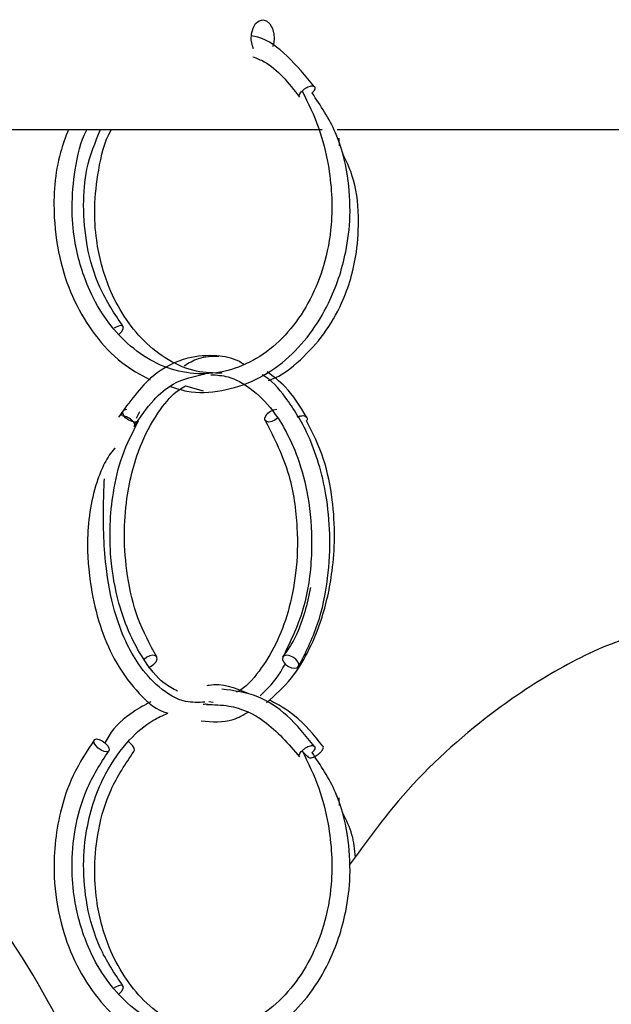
# Model space of a CAD drawing. Header units: millimetres. Extents: x 331 to 1634, y 417 to 1709.
# Tile 56 of 142: x 644 to 660, y 988 to 1015. Entities that reach past the tile are written whole.
import ezdxf

# ---------------------------------------------------------------- set-up
doc = ezdxf.new("R2010")
doc.units = ezdxf.units.MM

msp = doc.modelspace()

# ---------------------------------------------------------------- linework, layer by layer
at = {"color": 7, "linetype": 'Continuous', "lineweight": 25}
for p, q in [((630.189, 1011.664), (652.386, 1011.664)), ((652.797, 1011.664), (667.011, 1011.664)), ((652.84, 1011.427), (652.85, 1011.22)), ((648.663, 1004.671), (649.14, 1004.533)), ((646.971, 1004.001), (646.898, 1003.852)), ((647.405, 1003.964), (647.311, 1003.774)), ((649.41, 996.032), (649.297, 996.045)), ((651.835, 994.707), (652.007, 994.541)), ((652.84, 993.427), (652.85, 993.22))]:
    msp.add_line(p, q, dxfattribs=at)
at = {"color": 7, "linetype": 'Continuous', "lineweight": 25, "flags": 128}
for points in [[(650.519, 1013.863), (650.483, 1013.946), (650.454, 1014.107), (650.461, 1014.275), (650.502, 1014.429), (650.573, 1014.554), (650.665, 1014.633), (650.768, 1014.66), (650.871, 1014.63), (650.962, 1014.547), (651.031, 1014.42), (651.069, 1014.264), (651.076, 1014.16), (651.076, 1014.16)], [(646.851, 1006.077), (646.912, 1006.142), (646.953, 1006.209), (646.965, 1006.266), (646.945, 1006.303), (646.897, 1006.316), (646.827, 1006.301), (646.748, 1006.262), (646.715, 1006.24)], [(647.373, 1003.71), (647.351, 1003.694), (647.284, 1003.68), (647.2, 1003.692), (647.112, 1003.729), (647.033, 1003.786), (646.976, 1003.854), (646.949, 1003.921), (646.956, 1003.979), (646.996, 1004.019), (647.063, 1004.033), (647.063, 1004.033)], [(651.169, 1003.783), (651.1, 1003.734), (651.014, 1003.694), (650.931, 1003.68), (650.865, 1003.692), (650.827, 1003.729), (650.82, 1003.786), (650.848, 1003.854), (650.905, 1003.921), (650.982, 1003.979), (651.069, 1004.019), (651.152, 1004.033), (651.152, 1004.033)], [(647.646, 996.981), (647.721, 997.016), (647.799, 997.074), (647.856, 997.142), (647.883, 997.209), (647.877, 997.266), (647.838, 997.303), (647.772, 997.316), (647.69, 997.301), (647.603, 997.262), (647.528, 997.206)], [(651.64, 996.962), (651.707, 996.977), (651.747, 997.016), (651.754, 997.074), (651.727, 997.142), (651.67, 997.209), (651.592, 997.266), (651.504, 997.303), (651.42, 997.316), (651.353, 997.301), (651.313, 997.262), (651.306, 997.204), (651.333, 997.136), (651.39, 997.069), (651.468, 997.012), (651.556, 996.975), (651.64, 996.962)], [(646.231, 995.033), (646.302, 995.021), (646.383, 994.984), (646.462, 994.927), (646.527, 994.859), (646.568, 994.792), (646.578, 994.734), (646.557, 994.694), (646.507, 994.68), (646.436, 994.692), (646.355, 994.729), (646.276, 994.786), (646.211, 994.854), (646.17, 994.921), (646.159, 994.979), (646.181, 995.019), (646.231, 995.033)], [(647.25, 994.692), (647.269, 994.729), (647.258, 994.786), (647.217, 994.854), (647.152, 994.921), (647.102, 994.961)], [(646.851, 988.077), (646.912, 988.142), (646.953, 988.209), (646.965, 988.266), (646.945, 988.303), (646.897, 988.316), (646.827, 988.301), (646.748, 988.262), (646.715, 988.24)]]:
    msp.add_lwpolyline(points, dxfattribs=at)
at = {"color": 7, "linetype": 'Continuous', "lineweight": 25}
for points, knots in [([(652.182, 1012.831), (651.941, 1013.12), (651.483, 1013.668), (650.869, 1014.145), (650.515, 1014.211), (650.457, 1014.222)], [0, 0, 0, 0, 0.481989, 0.914939, 1, 1, 1, 1]), ([(651.076, 1014.16), (651.074, 1014.102), (651.071, 1014.017), (651.043, 1013.946), (651.034, 1013.923)], [0, 0, 0, 0, 0.672596, 1, 1, 1, 1]), ([(650.495, 1013.649), (650.601, 1013.608), (651.098, 1013.415), (651.475, 1012.928), (651.772, 1012.544)], [0, 0, 0, 0, 0.212037, 1, 1, 1, 1]), ([(652.122, 1012.856), (652.136, 1012.854), (652.167, 1012.85), (652.19, 1012.825), (652.193, 1012.786), (652.176, 1012.739), (652.146, 1012.693), (652.116, 1012.666), (652.106, 1012.657)], [0, 0, 0, 0, 0.163162, 0.369541, 0.532691, 0.712608, 0.902252, 1, 1, 1, 1]), ([(651.84, 1012.714), (652.005, 1012.383), (652.312, 1011.762), (652.623, 1010.52), (652.702, 1009.223), (652.469, 1007.97), (652.081, 1007.002), (651.55, 1006.197), (650.883, 1005.562), (650.118, 1005.144), (649.303, 1004.962), (648.474, 1005.032), (647.685, 1005.34), (646.992, 1005.862), (646.421, 1006.541), (645.926, 1007.454), (645.629, 1008.481), (645.536, 1009.585), (645.64, 1010.603), (645.791, 1011.344), (645.97, 1011.659), (645.973, 1011.664)], [0, 0, 0, 0, 0.059455, 0.111404, 0.194444, 0.252657, 0.30419, 0.356915, 0.410446, 0.463941, 0.517383, 0.570815, 0.624278, 0.676733, 0.726074, 0.774064, 0.843154, 0.88824, 0.940264, 0.999192, 1, 1, 1, 1]), ([(648.248, 1004.651), (648.397, 1004.603), (648.854, 1004.455), (649.653, 1004.504), (650.574, 1004.791), (651.394, 1005.332), (652.067, 1006.056), (652.66, 1007.029), (653.035, 1008.143), (653.178, 1009.341), (653.108, 1010.456), (652.794, 1011.649), (652.347, 1012.313), (652.114, 1012.662)], [0, 0, 0, 0, 0.0458736, 0.1405993, 0.2352913, 0.3279719, 0.4148786, 0.4991656, 0.6200573, 0.6985464, 0.7884734, 0.8892262, 1, 1, 1, 1]), ([(651.764, 1012.589), (651.768, 1012.605), (651.777, 1012.636), (651.807, 1012.68), (651.834, 1012.706), (651.842, 1012.713)], [0, 0, 0, 0, 0.400915, 0.823504, 1, 1, 1, 1]), ([(645.466, 1011.664), (645.388, 1011.457), (645.108, 1010.714), (645.018, 1009.43), (645.216, 1008.051), (645.607, 1006.959), (646.169, 1006.032), (646.871, 1005.281), (647.426, 1004.978), (647.691, 1004.834)], [0, 0, 0, 0, 0.083495, 0.299905, 0.453065, 0.589075, 0.728579, 0.870703, 1, 1, 1, 1]), ([(646.953, 1006.296), (646.725, 1006.635), (646.289, 1007.285), (645.948, 1008.452), (645.853, 1009.557), (645.932, 1010.668), (646.196, 1011.313), (646.34, 1011.664)], [0, 0, 0, 0, 0.227173, 0.435713, 0.625518, 0.796432, 1, 1, 1, 1]), ([(649.657, 1005.013), (649.423, 1005.018), (648.922, 1005.03), (648.189, 1005.343), (647.519, 1005.859), (646.97, 1006.539), (646.498, 1007.45), (646.224, 1008.477), (646.154, 1009.581), (646.28, 1010.6), (646.447, 1011.341), (646.636, 1011.658), (646.639, 1011.664)], [0, 0, 0, 0, 0.098293, 0.210567, 0.320729, 0.424351, 0.525136, 0.670223, 0.764898, 0.874134, 0.99786, 1, 1, 1, 1]), ([(650.919, 1004.815), (650.944, 1004.823), (651.262, 1004.925), (651.794, 1005.35), (652.45, 1006.055), (653.021, 1007.037), (653.339, 1008.136), (653.405, 1009.338), (653.296, 1010.286), (653.042, 1010.814), (652.949, 1011.006)], [0, 0, 0, 0, 0.012651, 0.162888, 0.303758, 0.440419, 0.6376, 0.766638, 0.915298, 1, 1, 1, 1]), ([(650.249, 1005.26), (650.203, 1005.288), (649.97, 1005.428), (649.449, 1005.517), (648.655, 1005.467), (647.677, 1004.987), (647.127, 1004.227), (646.828, 1003.813)], [0, 0, 0, 0, 0.03923, 0.200389, 0.414832, 0.682023, 1, 1, 1, 1]), ([(649.57, 1005.472), (649.379, 1005.47), (649.05, 1005.465), (648.746, 1005.285), (648.619, 1005.209)], [0, 0, 0, 0, 0.582272, 1, 1, 1, 1]), ([(647.26, 1003.562), (647.43, 1003.817), (647.748, 1004.289), (648.404, 1004.827), (648.896, 1004.931), (649.192, 1004.994)], [0, 0, 0, 0, 0.31721, 0.589304, 1, 1, 1, 1]), ([(649.353, 1004.974), (649.51, 1004.964), (649.878, 1004.94), (650.458, 1004.618), (650.995, 1004.088), (651.444, 1003.388), (651.799, 1002.556), (652.066, 1001.444), (652.14, 1000.086), (651.941, 998.558), (651.532, 997.713), (651.316, 997.268)], [0, 0, 0, 0, 0.074492, 0.174281, 0.285565, 0.363039, 0.457196, 0.568036, 0.695512, 0.83953, 1, 1, 1, 1]), ([(651.744, 997.01), (651.934, 997.383), (652.297, 998.098), (652.563, 999.372), (652.624, 1000.58), (652.491, 1001.939), (652.097, 1003.277), (651.444, 1004.314), (650.998, 1004.833), (650.765, 1004.966), (650.762, 1004.967)], [0, 0, 0, 0, 0.1546801, 0.296348, 0.4250993, 0.5409655, 0.7334381, 0.8811225, 0.9986693, 1, 1, 1, 1]), ([(651.971, 1003.808), (651.785, 1004.109), (651.468, 1004.622), (651.057, 1004.925), (650.888, 1005.05)], [0, 0, 0, 0, 0.588866, 1, 1, 1, 1]), ([(647.873, 997.274), (647.688, 997.615), (647.333, 998.27), (647.055, 999.444), (646.968, 1000.562), (647.055, 1001.822), (647.381, 1003.052), (647.923, 1003.999), (648.355, 1004.495), (648.599, 1004.634), (648.663, 1004.671)], [0, 0, 0, 0, 0.148575, 0.285004, 0.409194, 0.521022, 0.706561, 0.848257, 0.960446, 1, 1, 1, 1]), ([(648.44, 996.337), (648.317, 996.402), (647.969, 996.587), (647.536, 997.146), (647.12, 997.894), (646.793, 998.814), (646.559, 1000.135), (646.615, 1001.549), (646.919, 1002.821), (647.218, 1003.404), (647.376, 1003.712)], [0, 0, 0, 0, 0.070788, 0.20007, 0.29519, 0.404471, 0.547303, 0.744674, 0.865262, 1, 1, 1, 1]), ([(646.928, 1003.856), (646.947, 1003.854), (646.991, 1003.85), (647.062, 1003.825), (647.133, 1003.786), (647.193, 1003.739), (647.241, 1003.685), (647.268, 1003.63), (647.272, 1003.585), (647.26, 1003.565), (647.254, 1003.555)], [0, 0, 0, 0, 0.115219, 0.260956, 0.376166, 0.503217, 0.637137, 0.771057, 0.898108, 1, 1, 1, 1]), ([(650.874, 996.027), (651.108, 996.233), (651.526, 996.601), (652.016, 997.396), (652.423, 998.357), (652.664, 999.444), (652.745, 1000.568), (652.683, 1001.611), (652.454, 1002.737), (652.134, 1003.376), (651.965, 1003.713)], [0, 0, 0, 0, 0.133677, 0.23774, 0.354477, 0.509276, 0.609121, 0.724566, 0.855103, 1, 1, 1, 1]), ([(651.807, 1003.85), (651.828, 1003.853), (651.869, 1003.858), (651.924, 1003.849), (651.964, 1003.825), (651.981, 1003.786), (651.982, 1003.748), (651.967, 1003.721), (651.962, 1003.712)], [0, 0, 0, 0, 0.168364, 0.336728, 0.549688, 0.71804, 0.903694, 1, 1, 1, 1]), ([(650.843, 1003.707), (651.081, 1003.239), (651.517, 1002.384), (651.736, 1000.878), (651.701, 999.593), (651.484, 998.51), (651.141, 997.588), (650.667, 996.856), (650.285, 996.414), (650.057, 996.317), (650.042, 996.311)], [0, 0, 0, 0, 0.198581, 0.362354, 0.500689, 0.624674, 0.741903, 0.862569, 0.990778, 1, 1, 1, 1]), ([(646.733, 1002.968), (646.729, 1002.964), (646.625, 1002.859), (646.443, 1002.566), (646.115, 1001.779), (645.933, 1000.598), (646.041, 999.233), (646.303, 998.123), (646.715, 997.148), (647.3, 996.337), (647.821, 995.84), (648.138, 995.747), (648.177, 995.736)], [0, 0, 0, 0, 0.002184, 0.058494, 0.111648, 0.295173, 0.444451, 0.568406, 0.691781, 0.833092, 0.979804, 1, 1, 1, 1]), ([(649.187, 996.038), (649.012, 996.03), (648.58, 996.01), (647.951, 996.389), (647.41, 996.988), (647.002, 997.712), (646.674, 998.596), (646.437, 999.912), (646.405, 1001.16), (646.439, 1001.929), (646.448, 1002.129)], [0, 0, 0, 0, 0.101832, 0.250416, 0.380869, 0.47687, 0.587141, 0.730981, 0.929742, 1, 1, 1, 1]), ([(652.074, 999.171), (652.025, 998.944), (651.911, 998.418), (651.652, 997.754), (651.407, 997.405), (651.309, 997.266)], [0, 0, 0, 0, 0.311904, 0.723702, 1, 1, 1, 1]), ([(661.931, 998.115), (661.454, 997.996), (660.308, 997.709), (658.59, 996.843), (656.523, 995.428), (654.641, 993.682), (653.558, 992.182), (653.127, 991.586)], [0, 0, 0, 0, 0.135354, 0.325521, 0.519772, 0.809289, 1, 1, 1, 1]), ([(646.465, 984.574), (646.017, 985.602), (644.978, 987.993), (642.901, 991.091), (640.444, 993.855), (638.054, 995.772), (636.034, 996.993), (634.86, 997.395), (634.493, 997.521)], [0, 0, 0, 0, 0.185322, 0.430586, 0.612939, 0.795031, 0.935915, 1, 1, 1, 1]), ([(650.695, 996.211), (650.898, 996.406), (651.154, 996.653), (651.339, 997.011), (651.377, 997.085)], [0, 0, 0, 0, 0.792691, 1, 1, 1, 1]), ([(663.07, 996.948), (663.046, 996.903), (662.863, 996.555), (662.48, 995.402), (661.948, 993.384), (661.37, 990.268), (660.845, 986.28), (660.372, 980.913), (660.064, 974.58), (659.959, 967.889), (660.088, 963.587), (660.145, 961.664)], [0, 0, 0, 0, 0.008799, 0.067092, 0.153971, 0.243309, 0.369958, 0.500108, 0.674882, 0.85466, 1, 1, 1, 1]), ([(650.367, 996.278), (650.012, 996.421), (649.637, 996.573), (649.263, 996.487), (649.242, 996.482)], [0, 0, 0, 0, 0.944931, 1, 1, 1, 1]), ([(652.182, 994.831), (651.942, 995.125), (651.486, 995.684), (650.615, 996.273), (649.984, 996.352), (649.652, 996.394)], [0, 0, 0, 0, 0.345768, 0.656356, 1, 1, 1, 1]), ([(647.714, 996.05), (647.552, 995.962), (647.131, 995.732), (646.687, 995.347), (646.496, 994.99), (646.462, 994.927)], [0, 0, 0, 0, 0.341089, 0.882178, 1, 1, 1, 1]), ([(649.141, 995.98), (649.152, 995.982), (649.205, 995.995), (649.259, 995.986), (649.302, 995.978)], [0, 0, 0, 0, 0.21538, 1, 1, 1, 1]), ([(649.234, 995.973), (649.438, 995.971), (649.982, 995.963), (650.908, 995.55), (651.467, 994.9), (651.772, 994.544)], [0, 0, 0, 0, 0.2147511, 0.5710874, 1, 1, 1, 1]), ([(652.411, 994.835), (652.164, 995.138), (651.734, 995.667), (651.183, 995.97), (650.947, 996.1)], [0, 0, 0, 0, 0.572006, 1, 1, 1, 1]), ([(646.953, 988.296), (646.725, 988.635), (646.288, 989.286), (645.949, 990.451), (645.848, 991.561), (645.963, 992.812), (646.379, 994.032), (647.064, 994.982), (647.665, 995.514), (648.04, 995.677), (648.177, 995.736)], [0, 0, 0, 0, 0.144884, 0.277885, 0.398936, 0.50794, 0.688859, 0.827163, 0.936833, 1, 1, 1, 1]), ([(649.09, 995.53), (649.384, 995.502), (649.829, 995.46), (650.244, 995.695), (650.384, 995.775)], [0, 0, 0, 0, 0.661245, 1, 1, 1, 1]), ([(646.179, 995.017), (645.97, 994.703), (645.576, 994.109), (645.149, 992.835), (645.011, 991.434), (645.217, 990.05), (645.607, 988.959), (646.169, 988.032), (646.871, 987.281), (647.426, 986.978), (647.691, 986.834)], [0, 0, 0, 0, 0.124806, 0.235904, 0.416326, 0.544016, 0.65741, 0.773714, 0.892205, 1, 1, 1, 1]), ([(652.122, 994.856), (652.136, 994.854), (652.167, 994.85), (652.19, 994.825), (652.193, 994.786), (652.176, 994.739), (652.146, 994.693), (652.116, 994.666), (652.106, 994.657)], [0, 0, 0, 0, 0.163162, 0.369541, 0.532691, 0.712608, 0.902252, 1, 1, 1, 1]), ([(651.84, 994.714), (652.005, 994.383), (652.312, 993.762), (652.623, 992.52), (652.702, 991.223), (652.469, 989.97), (652.081, 989.002), (651.55, 988.197), (650.883, 987.562), (650.118, 987.144), (649.303, 986.962), (648.474, 987.032), (647.685, 987.34), (646.992, 987.862), (646.421, 988.541), (645.926, 989.454), (645.628, 990.481), (645.539, 991.583), (645.627, 992.613), (645.935, 993.729), (646.343, 994.362), (646.559, 994.696)], [0, 0, 0, 0, 0.055827, 0.104605, 0.182576, 0.237236, 0.285624, 0.335131, 0.385395, 0.435626, 0.485806, 0.535977, 0.586177, 0.635431, 0.68176, 0.726822, 0.791694, 0.834029, 0.882878, 0.938209, 1, 1, 1, 1]), ([(649.657, 987.013), (649.423, 987.018), (648.922, 987.03), (648.189, 987.343), (647.519, 987.859), (646.97, 988.539), (646.498, 989.45), (646.223, 990.478), (646.157, 991.579), (646.267, 992.61), (646.6, 993.725), (647.026, 994.359), (647.251, 994.693)], [0, 0, 0, 0, 0.086524, 0.185354, 0.282326, 0.373541, 0.462258, 0.589973, 0.673312, 0.769469, 0.87838, 1, 1, 1, 1]), ([(648.248, 986.651), (648.397, 986.603), (648.854, 986.455), (649.653, 986.504), (650.574, 986.791), (651.394, 987.332), (652.067, 988.056), (652.66, 989.029), (653.035, 990.143), (653.178, 991.341), (653.108, 992.456), (652.794, 993.649), (652.347, 994.313), (652.114, 994.662)], [0, 0, 0, 0, 0.045874, 0.140599, 0.235291, 0.327972, 0.414879, 0.499166, 0.620057, 0.698546, 0.788473, 0.889226, 1, 1, 1, 1]), ([(651.764, 994.589), (651.768, 994.605), (651.777, 994.636), (651.807, 994.68), (651.834, 994.706), (651.842, 994.713)], [0, 0, 0, 0, 0.4009148, 0.8235038, 1, 1, 1, 1]), ([(651.999, 994.573), (651.999, 994.566), (651.999, 994.543), (652.021, 994.524), (652.062, 994.518), (652.116, 994.526), (652.179, 994.55), (652.247, 994.589), (652.31, 994.636), (652.365, 994.691), (652.404, 994.745), (652.42, 994.791), (652.422, 994.821), (652.411, 994.83), (652.408, 994.833)], [0, 0, 0, 0, 0.053868, 0.158029, 0.240378, 0.322726, 0.426887, 0.50923, 0.600035, 0.69575, 0.791465, 0.88227, 0.964613, 1, 1, 1, 1]), ([(653.297, 991.808), (653.277, 992.017), (653.237, 992.443), (653.047, 992.815), (652.949, 993.006)], [0, 0, 0, 0, 0.487916, 1, 1, 1, 1])]:
    msp.add_open_spline(points, degree=3, knots=knots, dxfattribs=at)
at = {"color": 1, "linetype": 'Continuous', "lineweight": 25}
for points, knots in [([(651.842, 1012.713), (651.853, 1012.724), (651.88, 1012.752), (651.935, 1012.791), (652.003, 1012.829), (652.069, 1012.852), (652.106, 1012.855), (652.122, 1012.856)], [0, 0, 0, 0, 0.134183, 0.352782, 0.551009, 0.801759, 1, 1, 1, 1]), ([(651.708, 1003.815), (651.714, 1003.818), (651.746, 1003.835), (651.78, 1003.843), (651.807, 1003.85)], [0, 0, 0, 0, 0.183194, 1, 1, 1, 1]), ([(651.842, 994.713), (651.853, 994.724), (651.88, 994.752), (651.935, 994.791), (652.003, 994.829), (652.069, 994.852), (652.106, 994.855), (652.122, 994.856)], [0, 0, 0, 0, 0.134183, 0.352782, 0.551009, 0.801759, 1, 1, 1, 1])]:
    msp.add_open_spline(points, degree=3, knots=knots, dxfattribs=at)

doc.saveas('drawing.dxf')
